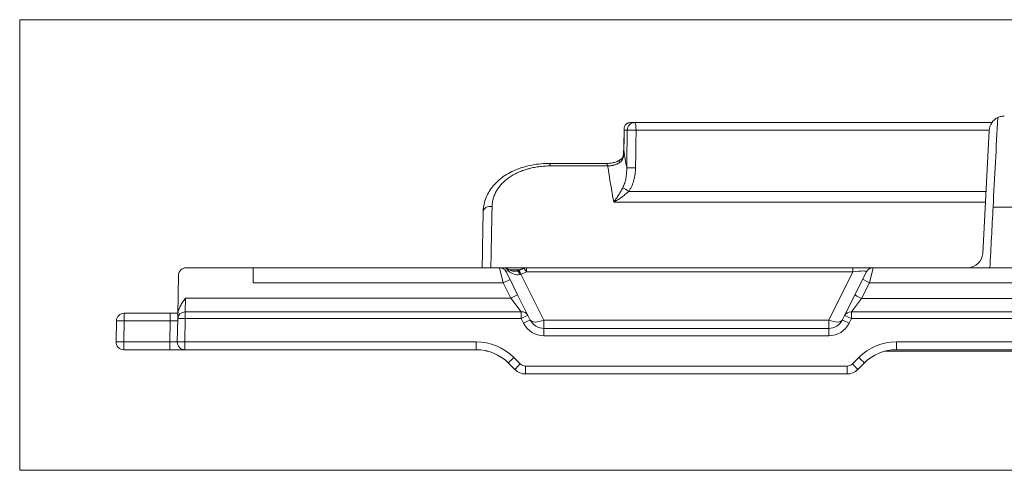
# Model space of a CAD drawing. Header units: millimetres. Extents: x 35 to 1401, y 51 to 818.
# Tile 10 of 22: x 476 to 541, y 573 to 603. Entities that reach past the tile are written whole.
import ezdxf

# ---------------------------------------------------------------- set-up
doc = ezdxf.new("R2010")
doc.units = ezdxf.units.MM
doc.layers.add('1', color=7, linetype='Continuous', true_color=0xffffff)

msp = doc.modelspace()

# ---------------------------------------------------------------- linework, layer by layer
at = {"layer": '1', "color": 8, "linetype": 'Continuous', "lineweight": 18}
for p, q in [((476.093, 573.34), (476.093, 603.04)), ((611.906, 603.04), (476.093, 603.04)), ((476.093, 573.34), (611.906, 573.34))]:
    msp.add_line(p, q, dxfattribs=at)
at = {"layer": '1', "color": 155, "linetype": 'Continuous', "lineweight": 18}
for p, q in [((516.319, 596.254), (516.607, 596.254)), ((516.607, 596.254), (540.133, 596.254)), ((516.116, 595.763), (515.922, 595.763)), ((539.96, 595.763), (516.7, 595.763)), ((539.959, 595.742), (539.534, 587.637)), ((515.885, 594.438), (515.895, 594.436)), ((514.754, 593.562), (510.973, 593.562)), ((514.827, 593.4), (511.055, 593.4)), ((516.211, 591.718), (539.748, 591.718)), ((539.712, 591.019), (515.227, 591.019)), ((543.588, 590.69), (540.218, 590.69)), ((491.476, 586.69), (487.052, 586.69)), ((491.476, 585.69), (491.476, 586.69)), ((491.476, 586.69), (507.7, 586.69)), ((507.7, 586.69), (507.953, 586.69)), ((507.95, 585.69), (507.7, 586.69)), ((507.953, 586.69), (509.472, 586.69)), ((508.147, 586.413), (508.397, 585.913)), ((509.029, 586.543), (508.346, 586.543)), ((509.472, 586.69), (530.976, 586.69)), ((509.472, 586.413), (509.472, 586.69)), ((530.976, 586.413), (509.472, 586.413)), ((529.391, 583.242), (530.976, 586.413)), ((530.976, 586.69), (532.318, 586.69)), ((530.976, 586.413), (530.976, 586.69)), ((531.625, 585.922), (531.871, 586.413)), ((532.318, 586.69), (532.072, 585.707)), ((532.318, 586.69), (552.965, 586.69)), ((486.553, 586.198), (486.507, 583.58)), ((507.95, 585.69), (508.397, 585.913)), ((508.397, 585.913), (508.897, 584.913)), ((509.117, 586.261), (510.627, 583.242)), ((531.107, 584.887), (531.625, 585.922)), ((507.95, 585.69), (491.476, 585.69)), ((508.45, 584.69), (507.95, 585.69)), ((532.072, 585.707), (531.555, 584.672)), ((552.974, 585.707), (532.072, 585.707)), ((487.026, 584.69), (487.002, 583.781)), ((487.026, 584.69), (508.45, 584.69)), ((508.45, 584.69), (508.897, 584.913)), ((509.131, 583.781), (508.45, 584.69)), ((508.897, 584.913), (509.578, 583.551)), ((530.435, 583.543), (531.107, 584.887)), ((531.555, 584.672), (530.883, 583.776)), ((531.555, 584.672), (552.992, 584.672)), ((482.443, 581.798), (482.467, 583.198)), ((482.967, 583.198), (482.943, 581.798)), ((482.967, 583.69), (486, 583.69)), ((482.967, 583.69), (482.967, 583.198)), ((486, 583.198), (482.967, 583.198)), ((485.976, 581.798), (486, 583.198)), ((486, 583.69), (486.509, 583.69)), ((486, 583.198), (486, 583.69)), ((486.476, 581.798), (486.503, 583.336)), ((486.503, 583.336), (486.507, 583.58)), ((487.002, 583.345), (486.976, 581.807)), ((487.002, 583.781), (487.002, 583.345)), ((487.002, 583.781), (509.131, 583.781)), ((509.131, 583.345), (487.002, 583.345)), ((509.131, 583.781), (509.131, 583.345)), ((509.285, 583.036), (509.131, 583.345)), ((509.578, 583.551), (509.732, 583.242)), ((510.627, 583.242), (529.391, 583.242)), ((510.627, 582.69), (510.627, 583.242)), ((529.391, 582.69), (529.391, 583.242)), ((530.285, 583.242), (530.435, 583.543)), ((530.883, 583.337), (530.732, 583.036)), ((530.883, 583.776), (553.015, 583.776)), ((530.883, 583.337), (530.883, 583.776)), ((553.015, 583.337), (530.883, 583.337)), ((510.627, 582.69), (529.391, 582.69)), ((510.627, 582.207), (510.627, 582.69)), ((529.391, 582.207), (529.391, 582.69)), ((529.391, 582.207), (510.627, 582.207)), ((482.943, 581.798), (485.976, 581.798)), ((482.943, 581.29), (482.943, 581.798)), ((485.976, 581.29), (482.943, 581.29)), ((485.976, 581.798), (485.976, 581.29)), ((485.976, 581.29), (486.976, 581.29)), ((486.976, 581.29), (486.976, 581.807)), ((486.976, 581.807), (506.166, 581.807)), ((506.166, 581.29), (486.976, 581.29)), ((506.166, 581.29), (506.166, 581.807)), ((533.851, 581.807), (533.851, 581.29)), ((533.851, 581.807), (553.042, 581.807)), ((553.042, 581.29), (533.851, 581.29)), ((508.641, 580.782), (509.069, 580.353)), ((530.948, 580.353), (531.376, 580.782)), ((573.054, 581.19), (533.085, 581.19)), ((508.716, 579.982), (508.287, 580.411)), ((509.423, 580.207), (530.595, 580.207)), ((509.423, 579.69), (509.423, 580.207)), ((530.595, 579.69), (530.595, 580.207)), ((531.73, 580.411), (531.302, 579.982)), ((530.595, 579.69), (509.423, 579.69))]:
    msp.add_line(p, q, dxfattribs=at)
for centre, radius, start, end in [((540.958, 595.69), 1, 115.46621, 177), ((538.536, 587.69), 1, 270, 357), ((487.052, 586.19), 0.5, 90, 179), ((507.7, 586.19), 0.5, 26.56505, 90), ((507.953, 586.19), 0.5, 57.18543, 90), ((509.472, 586.19), 0.5, 90, 115.16501), ((532.318, 586.19), 0.5, 90, 153.43495), ((482.967, 583.19), 0.5, 90, 179), ((510.627, 583.69), 1, 206.56505, 270), ((529.391, 583.69), 1, 270, 333.43495), ((510.627, 583.707), 1.5, 206.56505, 270), ((529.391, 583.707), 1.5, 270, 333.43495), ((482.943, 581.79), 0.5, 179, 270), ((486.976, 581.79), 0.5, 179, 270), ((506.166, 578.307), 3.5, 45, 90), ((506.166, 578.29), 3, 45, 90), ((506.974, 581.69), 0.5, 248.86241, 264.40492), ((533.851, 578.307), 3.5, 90, 135), ((533.851, 578.29), 3, 90, 135), ((509.423, 580.69), 1, 225, 270), ((509.423, 580.707), 0.5, 225, 270), ((530.595, 580.707), 0.5, 270, 315), ((530.595, 580.69), 1, 270, 315)]:
    msp.add_arc(centre, radius, start, end, dxfattribs=at)
for centre, major_axis, ratio, start_param, end_param in [((516.607, 595.754), (0, 0.5), 0.981627, 0, 1.553343), ((516.607, 595.754), (0, 0.5), 0.187729, 4.729842, 6.283185), ((516.607, 595.754), (-0.5, 0.007), 0.020405, 4.523833, 6.091188), ((516.367, 594.146), (-0.497, 0.053), 0.002801, 5.997073, 6.283929), ((510.973, 593.062), (0, 0.5), 0.221147, 5.453788, 6.277126), ((514.754, 593.062), (0, 0.5), 0.197283, 5.453788, 6.283165), ((516.572, 593.256), (-0.5, 0.007), 0.02041, 4.523555, 6.091188), ((516.116, 591.709), (-0.409, 0.288), 0.125646, 4.565908, 5.598263), ((507.125, 590.367), (-0.5, 0.009), 0.734164, 4.551579, 6.283185), ((507.953, 586.19), (0, -0.5), 0.808176, 2.180554, 3.141593), ((509.377, 586.19), (1.233, -0.241), 0.129376, 2.68364, 3.240929), ((507.953, 586.19), (-0.271, -0.42), 0.454674, 2.568685, 3.141613), ((508.643, 587.658), (0.496, -1.392), 0.670547, 5.449311, 6.170735), ((508.99, 585.998), (0.114, -0.487), 0.211771, 2.034293, 3.133799), ((509.117, 586.038), (0.179, -0.467), 0.176619, 2.001403, 3.138607), ((509.952, 587.762), (-2.225, -1.528), 0.344734, 0.964449, 1.126829), ((509.472, 586.19), (0.213, -0.453), 0.207965, 1.987521, 3.141635), ((530.641, 586.19), (-1.233, -0.241), 0.129376, 3.042257, 4.411695), ((532.072, 585.698), (-0.447, 0.224), 0.01561, 4.720194, 6.283185), ((531.555, 584.663), (0.447, -0.224), 0.01561, 1.578601, 3.141593), ((509.131, 583.327), (-0.447, -0.224), 0.889115, 3.141593, 4.29407), ((530.883, 583.319), (-0.447, 0.224), 0.895345, 5.133306, 6.283185), ((482.967, 583.19), (-0.5, 0.009), 0.01745, 4.712694, 6.283185), ((486, 583.19), (-0.5, -0.009), 0.017429, 3.140984, 4.711476), ((487.002, 583.327), (-0.5, 0.009), 0.908322, 4.728242, 6.283185), ((487.002, 583.327), (-0.5, 0.009), 0.034894, 4.712998, 6.283185), ((509.131, 583.327), (-0.447, -0.224), 0.031219, 3.141593, 4.696781), ((509.285, 583.019), (-0.447, -0.224), 0.031219, 3.141593, 4.696781), ((510.627, 583.69), (0.894, 0.447), 0.408248, 3.141593, 4.511031), ((529.391, 583.69), (-0.894, 0.447), 0.408248, 1.772154, 3.141593), ((530.732, 583.019), (0.447, -0.224), 0.031219, 1.586404, 3.141593), ((530.883, 583.319), (0.447, -0.224), 0.031219, 1.586404, 3.141593), ((482.943, 581.79), (-0.5, 0.009), 0.01745, 4.712694, 6.283185), ((485.975, 581.79), (-0.5, -0.009), 0.017429, 3.140984, 4.711476), ((486.976, 581.79), (-0.5, 0.009), 0.034894, 4.712998, 6.283185), ((506.974, 581.69), (0, -0.5), 0.951057, 5.939007, 6.176971), ((508.641, 580.764), (-0.354, -0.354), 0.024685, 4.687709, 6.283185), ((531.376, 580.764), (0.354, -0.354), 0.024685, 0, 1.595477), ((509.069, 580.336), (-0.354, -0.354), 0.024685, 4.687709, 6.283185), ((530.948, 580.336), (0.354, -0.354), 0.024685, 0, 1.595477)]:
    msp.add_ellipse(centre, major_axis=major_axis, ratio=ratio, start_param=start_param, end_param=end_param, dxfattribs=at)
for points, knots in [([(516.319, 596.254), (516.28, 596.254), (516.243, 596.249), (516.2, 596.238), (516.191, 596.236), (516.174, 596.23), (516.15, 596.222), (516.127, 596.211), (516.099, 596.195), (516.085, 596.186), (516.06, 596.168), (516.048, 596.158), (516.026, 596.138), (516.016, 596.127), (515.998, 596.105), (515.989, 596.093), (515.966, 596.057), (515.953, 596.033), (515.933, 595.982), (515.926, 595.955), (515.919, 595.915), (515.917, 595.901), (515.915, 595.874), (515.914, 595.846), (515.915, 595.812), (515.918, 595.791), (515.919, 595.777), (515.921, 595.77), (515.922, 595.763)], [0, 0, 0, 0, 0.125, 0.125, 0.15625, 0.15625, 0.1875, 0.25, 0.25, 0.3125, 0.3125, 0.375, 0.375, 0.4375, 0.4375, 0.5, 0.5, 0.625, 0.625, 0.75, 0.75, 0.8125, 0.8125, 0.875, 0.9375, 0.96875, 0.96875, 1, 1, 1, 1]), ([(540.958, 596.69), (540.883, 596.69), (540.81, 596.681), (540.702, 596.657), (540.666, 596.647), (540.596, 596.623), (540.561, 596.608), (540.528, 596.592)], [0, 0, 0, 0, 0.5, 0.5, 0.75, 0.75, 1, 1, 1, 1]), ([(516.7, 595.763), (516.696, 595.429), (516.691, 595.096), (516.68, 594.264), (516.673, 593.764), (516.666, 593.265)], [0, 0, 0, 0, 0.400193, 0.400193, 1, 1, 1, 1]), ([(515.89, 594.198), (515.889, 594.167), (515.886, 594.137), (515.879, 594.076), (515.875, 594.046), (515.866, 594), (515.863, 593.985), (515.855, 593.955), (515.851, 593.94), (515.837, 593.896), (515.826, 593.868), (515.808, 593.827), (515.801, 593.813), (515.786, 593.787), (515.779, 593.775), (515.754, 593.738), (515.736, 593.715), (515.697, 593.675), (515.676, 593.657), (515.642, 593.632), (515.631, 593.624), (515.607, 593.61), (515.595, 593.603), (515.583, 593.597)], [0, 0, 0, 0, 0.125, 0.125, 0.25, 0.25, 0.3125, 0.3125, 0.375, 0.375, 0.5, 0.5, 0.5625, 0.5625, 0.625, 0.625, 0.75, 0.75, 0.875, 0.875, 0.9375, 0.9375, 1, 1, 1, 1]), ([(515.87, 594.199), (515.87, 594.198), (515.867, 594.15), (515.848, 594.06), (515.808, 593.952), (515.754, 593.874), (515.706, 593.826), (515.654, 593.803), (515.641, 593.798)], [0, 0, 0, 0, 0.005752, 0.242831, 0.440285, 0.638317, 0.916481, 1, 1, 1, 1]), ([(510.974, 593.558), (510.944, 593.56), (510.712, 593.568), (510.286, 593.531), (509.706, 593.444), (509.154, 593.296), (508.637, 593.096), (508.162, 592.846), (507.74, 592.548), (507.377, 592.208), (507.079, 591.832), (506.852, 591.426), (506.703, 591.001), (506.632, 590.647), (506.632, 590.437), (506.635, 590.375)], [0, 0, 0, 0, 0.012909, 0.099931, 0.187329, 0.275509, 0.362946, 0.450894, 0.538843, 0.625593, 0.712452, 0.79776, 0.881693, 0.965356, 1, 1, 1, 1]), ([(515.636, 593.796), (515.598, 593.771), (515.491, 593.709), (515.275, 593.631), (515.012, 593.574), (514.839, 593.563), (514.754, 593.563)], [0, 0, 0, 0, 0.169677, 0.451772, 0.730534, 1, 1, 1, 1]), ([(515.583, 593.597), (515.557, 593.581), (515.529, 593.567), (515.486, 593.546), (515.471, 593.539), (515.442, 593.526), (515.427, 593.52), (515.352, 593.49), (515.289, 593.469), (515.208, 593.448), (515.192, 593.444), (515.159, 593.436), (515.142, 593.433), (515.093, 593.423), (515.059, 593.418), (514.96, 593.405), (514.893, 593.4), (514.827, 593.4)], [0, 0, 0, 0, 0.125, 0.125, 0.1875, 0.1875, 0.25, 0.25, 0.5, 0.5, 0.5625, 0.5625, 0.625, 0.625, 0.75, 0.75, 1, 1, 1, 1]), ([(515.643, 593.795), (515.641, 593.794), (515.639, 593.792), (515.625, 593.783), (515.616, 593.774), (515.604, 593.755), (515.601, 593.749), (515.594, 593.734), (515.592, 593.726), (515.585, 593.702), (515.582, 593.683), (515.58, 593.643), (515.581, 593.62), (515.583, 593.597)], [0, 0, 0, 0, 0.049656, 0.049656, 0.287242, 0.287242, 0.406035, 0.406035, 0.524828, 0.524828, 0.762414, 0.762414, 1, 1, 1, 1]), ([(511.055, 593.4), (510.923, 593.4), (510.663, 593.391), (510.285, 593.354), (510.04, 593.312), (509.859, 593.275), (509.769, 593.255), (509.68, 593.233), (509.621, 593.217), (509.591, 593.209), (509.446, 593.168), (509.219, 593.095), (508.901, 592.963), (508.703, 592.862), (508.559, 592.78), (508.513, 592.752), (508.421, 592.694), (508.375, 592.664), (508.244, 592.572), (508.078, 592.444), (507.859, 592.236), (507.732, 592.087), (507.644, 591.971), (507.616, 591.932), (507.576, 591.872), (507.562, 591.852), (507.537, 591.812), (507.475, 591.71), (507.38, 591.524), (507.288, 591.267), (507.249, 591.09), (507.228, 590.956), (507.223, 590.91), (507.215, 590.819), (507.213, 590.774), (507.212, 590.728)], [0, 0, 0, 0, 0.0625, 0.125, 0.1875, 0.1875, 0.21875, 0.234375, 0.234375, 0.25, 0.25, 0.3125, 0.375, 0.4375, 0.4375, 0.46875, 0.46875, 0.5, 0.5, 0.5625, 0.625, 0.6875, 0.6875, 0.71875, 0.71875, 0.734375, 0.734375, 0.75, 0.8125, 0.875, 0.9375, 0.9375, 0.96875, 0.96875, 1, 1, 1, 1]), ([(515.227, 591.019), (515.158, 591.404), (515.09, 591.796), (514.957, 592.589), (514.891, 592.992), (514.827, 593.4)], [0, 0, 0, 0, 0.5, 0.5, 1, 1, 1, 1]), ([(515.822, 591.965), (515.848, 592.014), (515.872, 592.065), (515.914, 592.167), (515.933, 592.219), (515.959, 592.299), (515.967, 592.326), (515.982, 592.379), (515.989, 592.406), (516.009, 592.488), (516.021, 592.542), (516.051, 592.707), (516.065, 592.817), (516.081, 593.04), (516.084, 593.152), (516.081, 593.265)], [0, 0, 0, 0, 0.125, 0.125, 0.25, 0.25, 0.3125, 0.3125, 0.375, 0.375, 0.5, 0.5, 0.75, 0.75, 1, 1, 1, 1]), ([(516.666, 593.265), (516.664, 593.127), (516.654, 592.991), (516.616, 592.722), (516.589, 592.59), (516.534, 592.393), (516.514, 592.328), (516.479, 592.231), (516.466, 592.199), (516.441, 592.136), (516.427, 592.104), (516.385, 592.011), (516.354, 591.95), (516.287, 591.832), (516.251, 591.774), (516.211, 591.718)], [0, 0, 0, 0, 0.25, 0.25, 0.5, 0.5, 0.625, 0.625, 0.6875, 0.6875, 0.75, 0.75, 0.875, 0.875, 1, 1, 1, 1]), ([(515.227, 591.019), (515.233, 591.027), (515.239, 591.035), (515.251, 591.051), (515.269, 591.075), (515.288, 591.1), (515.324, 591.151), (515.348, 591.186), (515.422, 591.292), (515.472, 591.367), (515.534, 591.466), (515.547, 591.487), (515.572, 591.527), (515.585, 591.548), (515.622, 591.609), (515.647, 591.652), (515.698, 591.738), (515.723, 591.782), (515.773, 591.872), (515.797, 591.918), (515.822, 591.965)], [0, 0, 0, 0, 0.03125, 0.03125, 0.0625, 0.125, 0.125, 0.25, 0.25, 0.5, 0.5, 0.5625, 0.5625, 0.625, 0.625, 0.75, 0.75, 0.875, 0.875, 1, 1, 1, 1]), ([(516.211, 591.718), (516.172, 591.68), (516.131, 591.644), (516.051, 591.574), (516.01, 591.54), (515.928, 591.474), (515.887, 591.442), (515.825, 591.395), (515.805, 591.38), (515.763, 591.35), (515.742, 591.335), (515.638, 591.262), (515.556, 591.208), (515.432, 591.133), (515.391, 591.109), (515.33, 591.074), (515.299, 591.057), (515.268, 591.04), (515.248, 591.029), (515.238, 591.024), (515.227, 591.019)], [0, 0, 0, 0, 0.125, 0.125, 0.25, 0.25, 0.375, 0.375, 0.4375, 0.4375, 0.5, 0.5, 0.75, 0.75, 0.875, 0.875, 0.9375, 0.96875, 0.96875, 1, 1, 1, 1]), ([(506.561, 586.68), (506.564, 586.877), (506.568, 587.075), (506.588, 588.258), (506.607, 589.291), (506.625, 590.376)], [0, 0, 0, 0, 0.169457, 0.169457, 1, 1, 1, 1]), ([(507.212, 590.728), (507.207, 590.459), (507.201, 590.194), (507.191, 589.67), (507.186, 589.41), (507.171, 588.642), (507.162, 588.142), (507.15, 587.532), (507.147, 587.411), (507.142, 587.17), (507.138, 586.966), (507.134, 586.765), (507.133, 586.681)], [0, 0, 0, 0, 0.186789, 0.186789, 0.373579, 0.373579, 0.747157, 0.747157, 0.840552, 0.840552, 0.933947, 1, 1, 1, 1]), ([(508.876, 586.485), (508.845, 586.478), (508.74, 586.459), (508.554, 586.467), (508.37, 586.526), (508.263, 586.584), (508.224, 586.61)], [0, 0, 0, 0, 0.125132, 0.431555, 0.783084, 1, 1, 1, 1]), ([(487.026, 584.69), (486.996, 584.648), (486.965, 584.606), (486.904, 584.522), (486.874, 584.479), (486.787, 584.351), (486.732, 584.264), (486.659, 584.128), (486.636, 584.081), (486.605, 584.01), (486.595, 583.986), (486.576, 583.937), (486.568, 583.912), (486.544, 583.837), (486.531, 583.787), (486.513, 583.685), (486.508, 583.633), (486.507, 583.58)], [0, 0, 0, 0, 0.125, 0.125, 0.25, 0.25, 0.5, 0.5, 0.625, 0.625, 0.6875, 0.6875, 0.75, 0.75, 0.875, 0.875, 1, 1, 1, 1])]:
    msp.add_open_spline(points, degree=3, knots=knots, dxfattribs=at)
for points, degree in [([(540.528, 596.592), (540.425, 594.625), (540.321, 592.657), (540.218, 590.69)], 3), ([(515.915, 595.857), (515.885, 594.438)], 1), ([(515.922, 595.763), (515.913, 595.321), (515.904, 594.878), (515.895, 594.436)], 3), ([(516.081, 593.265), (516.093, 594.097), (516.104, 594.93), (516.116, 595.763)], 3), ([(515.88, 594.439), (515.864, 594.2)], 1), ([(515.895, 594.436), (515.896, 594.357), (515.895, 594.277), (515.89, 594.198)], 3), ([(515.895, 594.436), (515.956, 594.041), (516.018, 593.65), (516.081, 593.265)], 3), ([(540.218, 590.69), (540.148, 589.356), (540.079, 588.023), (540.009, 586.69)], 3), ([(508.937, 586.506), (508.896, 586.483), (508.855, 586.481)], 2), ([(509.26, 586.642), (508.938, 586.504)], 1), ([(509.117, 586.261), (509.089, 586.251), (509.061, 586.242), (509.031, 586.237)], 3)]:
    msp.add_open_spline(points, degree=degree, dxfattribs=at)

doc.saveas('drawing.dxf')
